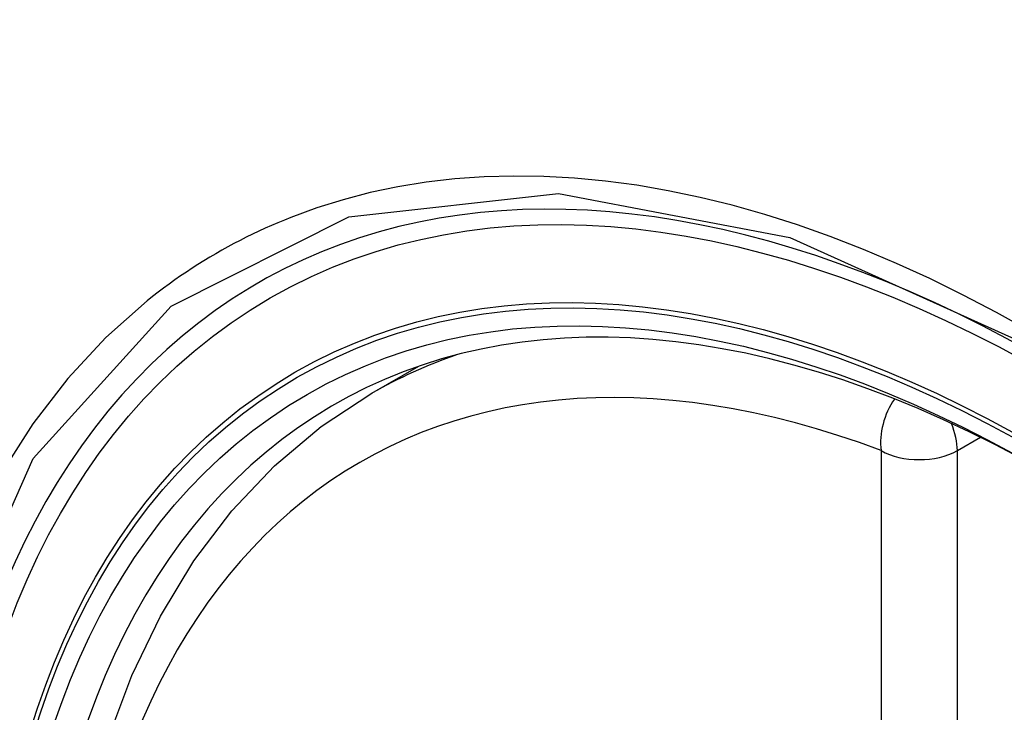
# Model space of a CAD drawing. Header units: inches. Extents: x 290.3 to 341.8, y 105.1 to 164.8.
# Tile 53 of 58: x 337.676 to 337.892, y 135.943 to 136.095. Entities that reach past the tile are written whole.
import ezdxf

# ---------------------------------------------------------------- set-up
doc = ezdxf.new("R2010")
doc.units = ezdxf.units.IN
doc.header["$MEASUREMENT"] = 0
doc.layers.add('Visible Edges(ANSI)', color=7, linetype='Continuous', lineweight=25)
doc.layers.add('Visible Tangent Edges(ANSI)', color=7, linetype='Continuous', lineweight=25)

msp = doc.modelspace()

# ---------------------------------------------------------------- linework, layer by layer
at = {"layer": 'Visible Edges(ANSI)'}
msp.add_line((337.75336, 136.0127), (337.76367, 136.01864), dxfattribs=at)
at = {"layer": 'Visible Edges(ANSI)', "flags": 128}
msp.add_lwpolyline([(337.72053, 135.70454), (337.71279, 135.72372), (337.70594, 135.74298), (337.7, 135.76225), (337.69501, 135.78142), (337.69098, 135.80043), (337.68794, 135.81918), (337.68591, 135.8376), (337.6849, 135.8556), (337.68492, 135.87312), (337.68598, 135.89007), (337.68808, 135.90639), (337.69123, 135.922), (337.69544, 135.93683), (337.7007, 135.95082), (337.707, 135.96388), (337.71433, 135.97595), (337.72267, 135.98694), (337.732, 135.99678), (337.74225, 136.00539), (337.75336, 136.0127)], dxfattribs=at)
at = {"layer": 'Visible Edges(ANSI)'}
for centre, major_axis, start_param, end_param in [((338.00699, 135.23431), (-0.64835, 1.12588), 5.16346, 5.835982), ((337.90225, 135.73726), (0.15718, -0.27294), 2.362013, 7.062765)]:
    msp.add_ellipse(centre, major_axis=major_axis, ratio=0.578093, start_param=start_param, end_param=end_param, dxfattribs=at)
msp.add_ellipse((337.89877, 135.73526), major_axis=(-0.15963, 0.2772), ratio=0.578093, dxfattribs=at)
at = {"layer": 'Visible Tangent Edges(ANSI)'}
for p, q in [((337.88171, 136.00015), (337.88676, 136.00305)), ((337.86501, 136.00015), (337.86501, 135.51485)), ((337.88171, 135.51485), (337.88171, 136.00015))]:
    msp.add_line(p, q, dxfattribs=at)
at = {"layer": 'Visible Tangent Edges(ANSI)', "flags": 128}
for points in [[(337.89764, 136.02631), (337.89033, 136.0304), (337.88301, 136.03423), (337.8757, 136.03782), (337.8684, 136.04115), (337.86111, 136.04423), (337.85386, 136.04705), (337.84664, 136.0496), (337.83947, 136.05188), (337.83236, 136.0539), (337.82531, 136.05564), (337.81834, 136.0571), (337.81142, 136.05829), (337.80457, 136.05921), (337.79778, 136.05986), (337.79108, 136.06023), (337.78446, 136.06032), (337.77794, 136.06014), (337.77153, 136.05969), (337.76524, 136.05896), (337.75906, 136.05795), (337.753, 136.05668), (337.74706, 136.05513), (337.74126, 136.05332), (337.73559, 136.05124)], [(337.68957, 135.69706), (337.66535, 135.76622), (337.65183, 135.83393), (337.64962, 135.89715), (337.65883, 135.95274), (337.67909, 135.99838), (337.70935, 136.03176), (337.7483, 136.05138), (337.79429, 136.0565), (337.84498, 136.04683), (337.89814, 136.02286)], [(337.73559, 136.05124), (337.73416, 136.05067), (337.73275, 136.05008), (337.73135, 136.04948), (337.72995, 136.04886), (337.72856, 136.04822), (337.72719, 136.04756), (337.72582, 136.04689), (337.72446, 136.0462), (337.72311, 136.0455), (337.72177, 136.04478), (337.72044, 136.04404), (337.71912, 136.04328), (337.71781, 136.04251), (337.71651, 136.04172), (337.71522, 136.04092), (337.71394, 136.0401), (337.71267, 136.03926), (337.71141, 136.03841), (337.71016, 136.03754), (337.70892, 136.03665), (337.70769, 136.03575), (337.70647, 136.03483), (337.70526, 136.0339), (337.70406, 136.03295)], [(337.70406, 136.03295), (337.69503, 136.02494), (337.68667, 136.01594), (337.67901, 136.00598), (337.67208, 135.99511), (337.66589, 135.98334), (337.66048, 135.97071), (337.65588, 135.95727), (337.6521, 135.9431), (337.64915, 135.92823), (337.64703, 135.91272), (337.64576, 135.89658), (337.64534, 135.87988), (337.64577, 135.86264), (337.64705, 135.84498), (337.64918, 135.82696), (337.65215, 135.80863), (337.65594, 135.79007), (337.66053, 135.77132), (337.66593, 135.75245), (337.6721, 135.73351), (337.67904, 135.71459)]]:
    msp.add_lwpolyline(points, dxfattribs=at)
at = {"layer": 'Visible Tangent Edges(ANSI)'}
for centre, major_axis, ratio, start_param, end_param in [((337.90125, 135.73669), (-0.17285, 0.30015), 0.578093, 5.049711, 10.658253), ((337.9012, 135.73666), (-0.1503, 0.261), 0.578093, 5.670484, 8.47055), ((337.90955, 135.74147), (-0.15619, 0.27123), 0.578093, 6.170881, 6.283185), ((337.87336, 136.00496), (-0.00416, -0.01105), 0.667544, 4.352992, 5.394234), ((337.87336, 136.00496), (0.00589, -0.01024), 0.578093, 0.787332, 1.35469), ((337.87336, 136.00496), (-0.01181, 0), 0.575862, 0.785398, 2.356194)]:
    msp.add_ellipse(centre, major_axis=major_axis, ratio=ratio, start_param=start_param, end_param=end_param, dxfattribs=at)
for centre, major_axis in [((337.90184, 135.73703), (0.17078, -0.29656)), ((337.89887, 135.73532), (-0.16238, 0.28198)), ((337.89877, 135.73526), (0.16178, -0.28094))]:
    msp.add_ellipse(centre, major_axis=major_axis, ratio=0.578093, dxfattribs=at)

doc.saveas('drawing.dxf')
